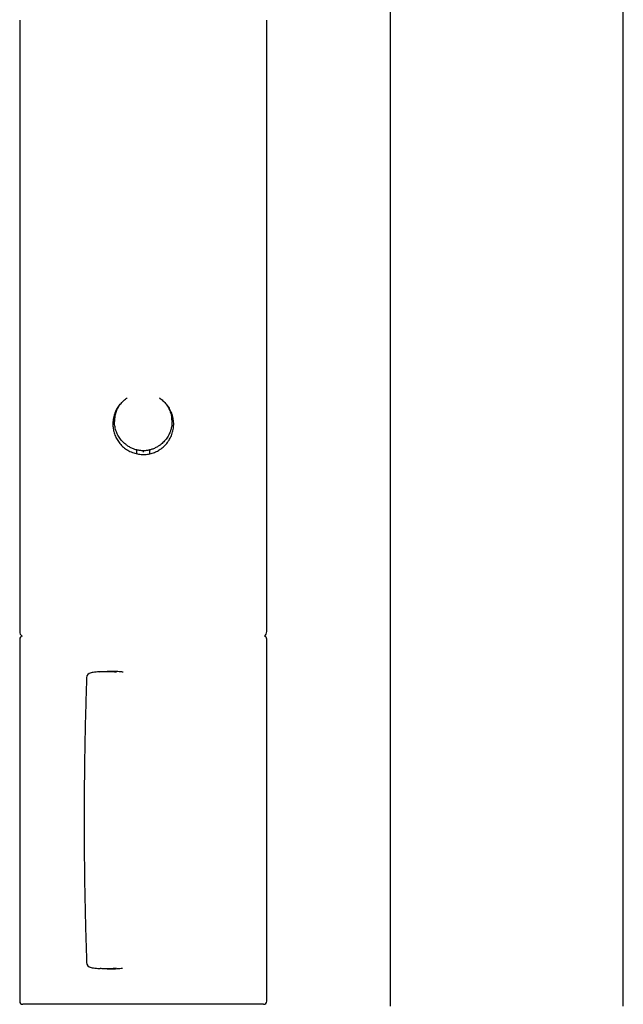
# Model space of a CAD drawing. Header units: millimetres. Extents: x 8 to 1128, y 12 to 2387.
# Tile 57 of 90: x 459 to 516, y 2112 to 2204. Entities that reach past the tile are written whole.
import ezdxf

# ---------------------------------------------------------------- set-up
doc = ezdxf.new("R2010")
doc.units = ezdxf.units.MM

msp = doc.modelspace()

# ---------------------------------------------------------------- linework, layer by layer
at = {"color": 7, "linetype": 'Continuous', "lineweight": 30}
for p, q in [((516.141, 2111.694), (516.141, 2244.965)), ((494.241, 2225.987), (494.241, 2111.694)), ((459.474, 2204.298), (459.474, 2146.858)), ((482.674, 2146.858), (482.674, 2204.298)), ((468.374, 2166.669), (468.374, 2166.585)), ((473.774, 2166.585), (473.774, 2166.669)), ((470.474, 2163.56), (470.474, 2163.844)), ((471.674, 2163.844), (471.674, 2163.56)), ((459.474, 2146.158), (459.474, 2112.158)), ((482.674, 2112.158), (482.674, 2146.158)), ((467.996, 2143.124), (467.689, 2143.124)), ((467.686, 2115.192), (467.993, 2115.192)), ((468.149, 2111.858), (459.774, 2111.858)), ((482.374, 2111.858), (468.149, 2111.858))]:
    msp.add_line(p, q, dxfattribs=at)
for centre, radius, start, end in [((470.274, 2163.844), 0.2, 0.00053, 22.49061), ((471.873, 2163.844), 0.2, 158.08093, 179.99949), ((459.974, 2146.858), 0.5, 180, 235.4581), ((459.774, 2146.158), 0.3, 106.16162, 180), ((482.174, 2146.858), 0.5, 304.5419, 0), ((482.374, 2146.158), 0.3, 0, 73.83838), ((466.256, 2142.506), 0.5, 99.6516, 177.98014), ((466.256, 2115.811), 0.5, 182.01993, 260.35253), ((459.774, 2112.158), 0.3, 180, 270), ((482.374, 2112.158), 0.3, 270, 0)]:
    msp.add_arc(centre, radius, start, end, dxfattribs=at)
for points, knots in [([(469.504, 2164.385), (469.471, 2164.408), (469.378, 2164.474), (469.235, 2164.599), (469.076, 2164.759), (468.93, 2164.934), (468.799, 2165.121), (468.685, 2165.318), (468.586, 2165.525), (468.505, 2165.742), (468.443, 2165.964), (468.4, 2166.189), (468.376, 2166.415), (468.371, 2166.644), (468.386, 2166.872), (468.419, 2167.096), (468.47, 2167.313), (468.54, 2167.527), (468.628, 2167.735), (468.732, 2167.934), (468.851, 2168.122), (468.987, 2168.301), (469.138, 2168.47), (469.303, 2168.624), (469.449, 2168.742), (469.543, 2168.803), (469.574, 2168.823)], [0, 0, 0, 0, 0.022804, 0.065945, 0.109087, 0.152679, 0.196993, 0.240264, 0.283838, 0.328375, 0.373248, 0.416445, 0.459641, 0.503473, 0.547965, 0.590575, 0.633186, 0.676253, 0.720049, 0.762687, 0.805326, 0.848411, 0.892208, 0.935355, 0.978502, 1, 1, 1, 1]), ([(472.573, 2168.823), (472.604, 2168.803), (472.697, 2168.743), (472.842, 2168.625), (473.008, 2168.47), (473.16, 2168.301), (473.297, 2168.12), (473.419, 2167.929), (473.524, 2167.725), (473.612, 2167.514), (473.681, 2167.297), (473.732, 2167.077), (473.764, 2166.851), (473.778, 2166.606), (473.767, 2166.343), (473.725, 2166.046), (473.654, 2165.774), (473.562, 2165.528), (473.466, 2165.326), (473.353, 2165.13), (473.224, 2164.944), (473.08, 2164.769), (472.921, 2164.607), (472.787, 2164.488), (472.703, 2164.428), (472.681, 2164.412)], [0, 0, 0, 0, 0.021216, 0.064635, 0.108511, 0.153121, 0.19663, 0.240444, 0.284736, 0.329684, 0.373106, 0.416527, 0.460423, 0.505082, 0.558861, 0.612639, 0.678449, 0.721551, 0.764654, 0.808205, 0.85247, 0.896049, 0.93993, 0.984278, 1, 1, 1, 1]), ([(468.804, 2168.095), (468.767, 2168.046), (468.682, 2167.932), (468.567, 2167.739), (468.458, 2167.52), (468.37, 2167.294), (468.301, 2167.062), (468.251, 2166.822), (468.22, 2166.562), (468.213, 2166.304), (468.23, 2166.05), (468.262, 2165.835), (468.309, 2165.626), (468.37, 2165.422), (468.454, 2165.207), (468.555, 2164.998), (468.674, 2164.797), (468.81, 2164.606), (468.961, 2164.424), (469.13, 2164.254), (469.312, 2164.098), (469.509, 2163.958), (469.717, 2163.833), (469.939, 2163.725), (470.169, 2163.637), (470.401, 2163.571), (470.636, 2163.524), (470.877, 2163.497), (471.117, 2163.491), (471.352, 2163.504), (471.581, 2163.536), (471.809, 2163.587), (472.022, 2163.653), (472.22, 2163.732), (472.404, 2163.82), (472.582, 2163.921), (472.693, 2163.999), (472.75, 2164.038)], [0, 0, 0, 0, 0.022609, 0.052546, 0.082923, 0.112375, 0.141827, 0.171729, 0.202104, 0.237521, 0.266324, 0.295128, 0.317004, 0.345081, 0.37349, 0.4019, 0.430643, 0.459601, 0.488752, 0.518201, 0.548057, 0.577721, 0.607385, 0.637828, 0.668511, 0.697621, 0.72673, 0.756286, 0.786311, 0.814301, 0.842642, 0.870983, 0.899681, 0.924532, 0.949611, 0.974691, 1, 1, 1, 1]), ([(468.711, 2167.968), (468.69, 2167.93), (468.632, 2167.828), (468.556, 2167.65), (468.481, 2167.434), (468.424, 2167.208), (468.39, 2166.983), (468.374, 2166.802), (468.375, 2166.7), (468.376, 2166.669)], [0, 0, 0, 0, 0.095548, 0.262047, 0.42983, 0.601823, 0.775342, 0.930954, 1, 1, 1, 1]), ([(472.75, 2164.038), (472.813, 2164.087), (472.94, 2164.184), (473.116, 2164.35), (473.279, 2164.532), (473.426, 2164.727), (473.556, 2164.933), (473.667, 2165.149), (473.761, 2165.376), (473.835, 2165.609), (473.888, 2165.846), (473.921, 2166.083), (473.934, 2166.326), (473.926, 2166.566), (473.899, 2166.801), (473.854, 2167.03), (473.79, 2167.254), (473.702, 2167.49), (473.593, 2167.717), (473.47, 2167.925), (473.384, 2168.041), (473.344, 2168.095)], [0, 0, 0, 0, 0.052558, 0.10548, 0.159546, 0.214005, 0.26676, 0.319888, 0.373607, 0.428144, 0.480137, 0.532129, 0.584918, 0.638538, 0.68865, 0.739561, 0.790564, 0.841479, 0.90452, 0.955716, 1, 1, 1, 1]), ([(473.772, 2166.669), (473.771, 2166.738), (473.769, 2166.876), (473.74, 2167.118), (473.681, 2167.395), (473.582, 2167.676), (473.499, 2167.863), (473.449, 2167.947), (473.443, 2167.957)], [0, 0, 0, 0, 0.15256, 0.307425, 0.541656, 0.779657, 0.97384, 1, 1, 1, 1]), ([(469.503, 2164.385), (469.513, 2164.377), (469.567, 2164.337), (469.67, 2164.272), (469.812, 2164.19), (469.96, 2164.118), (470.111, 2164.054), (470.266, 2164), (470.423, 2163.955), (470.583, 2163.92), (470.743, 2163.895), (470.897, 2163.88), (470.997, 2163.877), (471.043, 2163.876)], [0, 0, 0, 0, 0.023949, 0.12299, 0.222412, 0.322066, 0.421771, 0.52135, 0.620667, 0.719606, 0.818083, 0.916044, 1, 1, 1, 1]), ([(470.44, 2163.953), (470.442, 2163.95), (470.45, 2163.94), (470.454, 2163.929), (470.458, 2163.92)], [0, 0, 0, 0, 0.276384, 1, 1, 1, 1]), ([(471.043, 2163.876), (471.073, 2163.876), (471.156, 2163.876), (471.292, 2163.883), (471.45, 2163.901), (471.608, 2163.929), (471.764, 2163.966), (471.92, 2164.013), (472.072, 2164.069), (472.222, 2164.134), (472.368, 2164.208), (472.509, 2164.291), (472.614, 2164.36), (472.669, 2164.402), (472.682, 2164.412)], [0, 0, 0, 0, 0.051379, 0.141532, 0.232024, 0.323111, 0.41478, 0.50699, 0.599674, 0.692737, 0.786066, 0.879531, 0.972954, 1, 1, 1, 1]), ([(471.073, 2163.876), (471.073, 2163.866), (471.073, 2163.841), (471.074, 2163.784), (471.074, 2163.74), (471.074, 2163.717)], [0, 0, 0, 0, 0.275018, 0.637509, 1, 1, 1, 1]), ([(471.689, 2163.918), (471.691, 2163.925), (471.696, 2163.938), (471.704, 2163.949), (471.708, 2163.954)], [0, 0, 0, 0, 0.519017, 1, 1, 1, 1]), ([(466.992, 2143.098), (466.971, 2143.096), (466.857, 2143.089), (466.65, 2143.067), (466.397, 2143.036), (466.239, 2143.009), (466.173, 2142.998)], [0, 0, 0, 0, 0.07386, 0.413815, 0.753465, 1, 1, 1, 1]), ([(466.995, 2143.096), (467.044, 2143.1), (467.261, 2143.12), (467.654, 2143.127), (468.131, 2143.12), (468.436, 2143.093), (468.568, 2143.081)], [0, 0, 0, 0, 0.094132, 0.421819, 0.750716, 1, 1, 1, 1]), ([(469.179, 2143.049), (469.135, 2143.056), (468.925, 2143.085), (468.541, 2143.11), (468.189, 2143.128), (468.007, 2143.124), (467.996, 2143.123)], [0, 0, 0, 0, 0.109512, 0.530963, 0.970776, 1, 1, 1, 1]), ([(465.757, 2142.523), (465.75, 2142.317), (465.731, 2141.783), (465.703, 2140.921), (465.674, 2139.937), (465.647, 2138.952), (465.623, 2137.967), (465.602, 2136.982), (465.583, 2135.998), (465.567, 2135.015), (465.553, 2134.032), (465.541, 2133.047), (465.533, 2132.059), (465.526, 2131.07), (465.523, 2130.082), (465.522, 2129.094), (465.523, 2128.106), (465.527, 2127.119), (465.534, 2126.132), (465.543, 2125.146), (465.554, 2124.159), (465.568, 2123.173), (465.585, 2122.187), (465.605, 2121.201), (465.626, 2120.215), (465.651, 2119.23), (465.678, 2118.245), (465.707, 2117.263), (465.734, 2116.446), (465.751, 2115.956), (465.757, 2115.793)], [0, 0, 0, 0, 0.023304, 0.060255, 0.097204, 0.134136, 0.17104, 0.207903, 0.244715, 0.281463, 0.318138, 0.354869, 0.391794, 0.428688, 0.465555, 0.502402, 0.539233, 0.576055, 0.612873, 0.649692, 0.686516, 0.723351, 0.760202, 0.797075, 0.833975, 0.870907, 0.90788, 0.944719, 0.981563, 1, 1, 1, 1]), ([(466.173, 2115.318), (466.251, 2115.305), (466.416, 2115.278), (466.674, 2115.247), (466.878, 2115.226), (466.995, 2115.218), (467.019, 2115.217)], [0, 0, 0, 0, 0.281964, 0.589824, 0.917096, 1, 1, 1, 1]), ([(468.566, 2115.236), (468.457, 2115.226), (468.174, 2115.199), (467.719, 2115.19), (467.313, 2115.194), (467.083, 2115.214), (467.022, 2115.219)], [0, 0, 0, 0, 0.210627, 0.544712, 0.880033, 1, 1, 1, 1]), ([(467.993, 2115.193), (468.154, 2115.196), (468.492, 2115.201), (468.875, 2115.227), (469.096, 2115.257), (469.139, 2115.263)], [0, 0, 0, 0, 0.425391, 0.888841, 1, 1, 1, 1])]:
    msp.add_open_spline(points, degree=3, knots=knots, dxfattribs=at)

doc.saveas('drawing.dxf')
